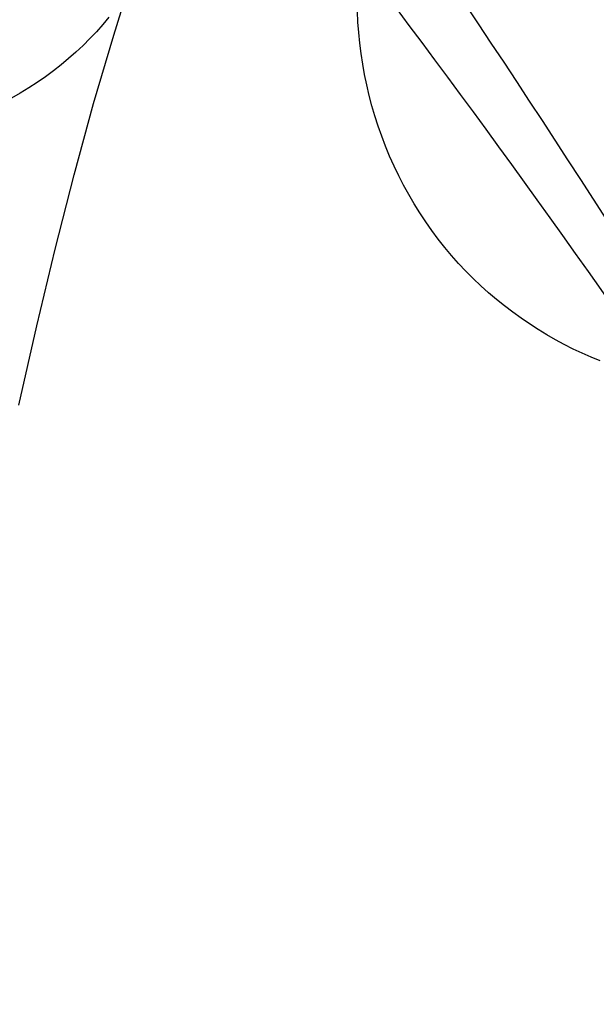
# Model space of a CAD drawing. Extents: x -37 to 483, y -973 to -253.
# Tile 146 of 197: x 52 to 69, y -318 to -289. Entities that reach past the tile are written whole.
import ezdxf

# ---------------------------------------------------------------- set-up
doc = ezdxf.new("R2010")
doc.units = 0
doc.layers.add('PREDEFINITO', color=7, linetype='CONTINUOUS')

msp = doc.modelspace()

# ---------------------------------------------------------------- linework, layer by layer
at = {"layer": 'PREDEFINITO'}
for p, q in [((54.87, -289.175, 144.158), (55.475, -287.255, 146.365)), ((54.728, -288.655, 154.067), (54.549, -288.867, 154.222)), ((62.019, -288.796, 263.609), (62.004, -288.49, 263.722)), ((54.549, -288.867, 154.222), (54.364, -289.076, 154.377)), ((62.042, -289.103, 263.495), (62.019, -288.796, 263.609)), ((54.364, -289.076, 154.377), (54.171, -289.279, 154.531)), ((54.281, -291.18, 142.005), (54.87, -289.175, 144.158)), ((62.073, -289.41, 263.379), (62.042, -289.103, 263.495)), ((53.971, -289.479, 154.685), (53.764, -289.673, 154.837)), ((54.171, -289.279, 154.531), (53.971, -289.479, 154.685)), ((62.112, -289.717, 263.261), (62.073, -289.41, 263.379)), ((53.764, -289.673, 154.837), (53.55, -289.862, 154.988)), ((62.159, -290.024, 263.141), (62.112, -289.717, 263.261)), ((53.33, -290.046, 155.138), (53.103, -290.224, 155.286)), ((53.55, -289.862, 154.988), (53.33, -290.046, 155.138)), ((62.214, -290.33, 263.02), (62.159, -290.024, 263.141)), ((52.87, -290.397, 155.432), (52.63, -290.563, 155.577)), ((53.103, -290.224, 155.286), (52.87, -290.397, 155.432)), ((62.277, -290.636, 262.897), (62.214, -290.33, 263.02)), ((52.63, -290.563, 155.577), (52.385, -290.724, 155.72)), ((62.349, -290.94, 262.772), (62.277, -290.636, 262.897)), ((52.135, -290.878, 155.861), (51.879, -291.026, 155.999)), ((52.385, -290.724, 155.72), (52.135, -290.878, 155.861)), ((62.428, -291.242, 262.647), (62.349, -290.94, 262.772)), ((53.708, -293.269, 139.91), (54.281, -291.18, 142.005)), ((62.516, -291.543, 262.52), (62.428, -291.242, 262.647)), ((62.612, -291.842, 262.392), (62.516, -291.543, 262.52)), ((62.716, -292.138, 262.264), (62.612, -291.842, 262.392)), ((62.828, -292.431, 262.134), (62.716, -292.138, 262.264)), ((62.948, -292.721, 262.004), (62.828, -292.431, 262.134)), ((63.076, -293.008, 261.873), (62.948, -292.721, 262.004)), ((63.212, -293.291, 261.742), (63.076, -293.008, 261.873)), ((53.153, -295.438, 137.874), (53.708, -293.269, 139.91)), ((63.356, -293.569, 261.61), (63.212, -293.291, 261.742)), ((63.507, -293.844, 261.478), (63.356, -293.569, 261.61)), ((63.665, -294.114, 261.346), (63.507, -293.844, 261.478)), ((63.831, -294.379, 261.215), (63.665, -294.114, 261.346)), ((64.004, -294.639, 261.083), (63.831, -294.379, 261.215)), ((64.184, -294.894, 260.952), (64.004, -294.639, 261.083)), ((64.37, -295.143, 260.821), (64.184, -294.894, 260.952)), ((64.563, -295.387, 260.691), (64.37, -295.143, 260.821)), ((52.615, -297.685, 135.901), (53.153, -295.438, 137.874)), ((64.762, -295.624, 260.562), (64.563, -295.387, 260.691)), ((64.968, -295.855, 260.433), (64.762, -295.624, 260.562)), ((65.179, -296.08, 260.306), (64.968, -295.855, 260.433)), ((65.395, -296.298, 260.179), (65.179, -296.08, 260.306)), ((65.617, -296.509, 260.054), (65.395, -296.298, 260.179)), ((65.843, -296.714, 259.93), (65.617, -296.509, 260.054)), ((66.075, -296.911, 259.808), (65.843, -296.714, 259.93)), ((66.31, -297.102, 259.687), (66.075, -296.911, 259.808)), ((66.55, -297.285, 259.568), (66.31, -297.102, 259.687)), ((66.794, -297.461, 259.45), (66.55, -297.285, 259.568)), ((67.041, -297.629, 259.334), (66.794, -297.461, 259.45)), ((52.096, -300.008, 133.993), (52.615, -297.685, 135.901)), ((67.292, -297.791, 259.22), (67.041, -297.629, 259.334)), ((67.545, -297.944, 259.109), (67.292, -297.791, 259.22)), ((67.801, -298.091, 258.999), (67.545, -297.944, 259.109)), ((68.06, -298.23, 258.891), (67.801, -298.091, 258.999)), ((68.32, -298.362, 258.785), (68.06, -298.23, 258.891)), ((68.583, -298.486, 258.682), (68.32, -298.362, 258.785)), ((68.846, -298.603, 258.581), (68.583, -298.486, 258.682)), ((69.112, -298.712, 258.482), (68.846, -298.603, 258.581))]:
    msp.add_line(p, q, dxfattribs=at)
at = {"layer": 'PREDEFINITO', "extrusion": (0.963019, 0.006181, -0.269363)}
for centre, radius, start, end in [((-1272.258, -118.898, 2.228), 1072.292, 19.031551, 24.163342), ((-1274.303, -120.064, -12.945), 1064.204, 19.031551, 24.163342), ((-1275.025, -119.557, -0.361), 1062.093, 19.031514, 24.163379), ((-1277.82, -120.227, -2.951), 1051.926, 19.031551, 24.163342)]:
    msp.add_arc(centre, radius, start, end, dxfattribs=at)

doc.saveas('drawing.dxf')
